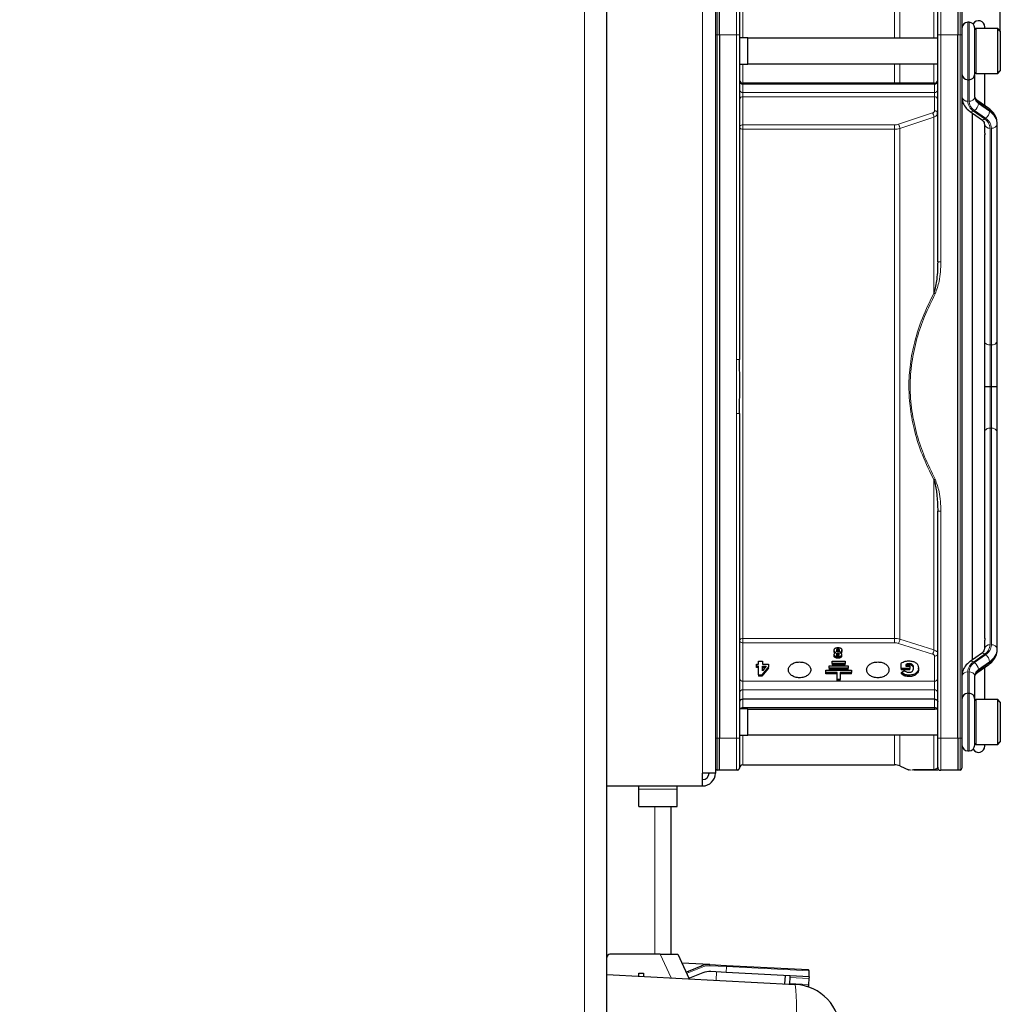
# Paper-space layout 'Blatt3' of a CAD drawing. Header units: millimetres. Extents: x 5 to 418, y 2 to 292.
# Tile 88 of 97: x 216 to 241, y 223 to 249. Entities that reach past the tile are written whole.
import ezdxf

# ---------------------------------------------------------------- set-up
doc = ezdxf.new("R2010")
doc.units = ezdxf.units.MM
doc.layers.add('SLD-0', color=7, linetype='Continuous')
doc.styles.add('SLDTEXTSTYLE0', font='TXT', dxfattribs={"width": 0.605})
doc.dimstyles.new('SLDDIMSTYLE1', dxfattribs={"dimtxt": 3.5, "dimasz": 3.302, "dimexe": 0, "dimexo": 0.0625, "dimgap": 0.875, "dimtad": 1, "dimlfac": 6, "dimrnd": 1e-09, "dimzin": 12, "dimdsep": 46, "dimtxsty": 'SLDTEXTSTYLE0', "dimsah": 1, "dimcen": 0.09, "dimadec": 0, "dimazin": 3, "dimtfac": 1, "dimtofl": 0, "dimtmove": 0, "dimatfit": 3, "dimfxl": 1, "dimfrac": 2, "dimtolj": 1, "dimtzin": 12, "dimarcsym": 0})

# ---------------------------------------------------------------- blocks, each defined once
blk = doc.blocks.new('_D_14')
at = {"layer": 'SLD-0', "color": 7}
for p, q in [((191.925, 260.94), (191.925, 271.94)), ((241.342, 248.456), (241.342, 271.94)), ((241.342, 270.94), (191.925, 270.94))]:
    blk.add_line(p, q, dxfattribs=at)
for points in [[(191.925, 270.94), (195.227, 270.432), (195.227, 271.448)], [(241.342, 270.94), (238.04, 271.448), (238.04, 270.432)]]:
    blk.add_solid(points, dxfattribs=at)
at = {"layer": 'SLD-0', "color": 7, "insert": (210.618, 275.451), "char_height": 3.5, "attachment_point": 1, "style": 'SLDTEXTSTYLE0'}
blk.add_mtext('296,5', dxfattribs=at)

psp = doc.layouts.new('Blatt3')

# ---------------------------------------------------------------- linework, layer by layer
at = {"color": 7, "linetype": 'Continuous', "lineweight": 18}
for p, q in [((230.492, 219.1063), (230.492, 250.3563)), ((233.5753, 249.273), (233.5753, 229.1063)), ((233.9543, 248.3647), (233.9543, 249.1927)), ((239.792, 249.198), (239.792, 248.3647)), ((240.2963, 249.1927), (240.2963, 248.3647)), ((234.6253, 249.0563), (234.6253, 248.2813)), ((240.492, 247.1897), (240.492, 248.6897)), ((240.5253, 248.6897), (240.5253, 247.1897)), ((233.9543, 248.3647), (233.9086, 248.3647)), ((233.9543, 230.0147), (233.9543, 248.3647)), ((233.9543, 248.3647), (234.0153, 248.3647)), ((234.0153, 248.3647), (234.4587, 248.3647)), ((234.4587, 248.3647), (234.4589, 239.8946)), ((239.792, 248.3647), (239.7086, 248.3647)), ((239.792, 242.4405), (239.792, 248.3647)), ((239.792, 248.3647), (240.2353, 248.3647)), ((240.2353, 248.3647), (240.2963, 248.3647)), ((240.2963, 248.3647), (240.2963, 230.0147)), ((240.342, 248.3647), (240.2963, 248.3647)), ((240.7086, 248.523), (240.7086, 248.4593)), ((240.7086, 248.4593), (240.7086, 247.3563)), ((234.6253, 247.598), (234.6253, 247.1013)), ((239.6098, 247.1013), (239.6098, 247.6063)), ((234.6253, 247.1013), (234.6253, 247.0769)), ((234.6253, 247.0769), (234.6253, 246.8588)), ((239.6253, 247.0769), (234.6253, 247.0769)), ((239.6253, 247.0769), (239.6253, 247.1013)), ((239.6253, 246.8588), (239.6253, 247.0769)), ((240.492, 246.6328), (240.492, 247.1897)), ((240.5253, 247.1897), (240.5253, 246.6328)), ((234.6253, 246.8588), (234.6253, 246.7441)), ((234.6253, 246.8588), (239.6253, 246.8588)), ((239.6253, 246.7441), (239.6253, 246.8588)), ((234.6253, 246.7441), (234.6253, 246.013)), ((239.6253, 246.7441), (234.6253, 246.7441)), ((239.6253, 246.3814), (239.6253, 246.7441)), ((240.7729, 246.5722), (240.7729, 246.5957)), ((240.7729, 246.5957), (241.0634, 246.3904)), ((241.0634, 246.3668), (240.7729, 246.5722)), ((238.6862, 246.0292), (239.5759, 246.3247)), ((240.9337, 246.1691), (240.6433, 246.3744)), ((240.6669, 246.3911), (240.9573, 246.1857)), ((241.0634, 246.3904), (241.0634, 246.3668)), ((234.6253, 246.013), (238.5845, 246.013)), ((234.6253, 246.013), (234.6253, 245.9006)), ((239.6098, 246.2169), (238.7201, 245.9216)), ((234.6253, 245.9006), (234.6253, 232.6215)), ((238.5846, 245.9006), (234.6253, 245.9006)), ((238.5846, 232.6215), (238.5846, 245.9006)), ((241.0753, 240.2755), (241.0753, 245.9274)), ((241.1086, 245.9274), (241.1086, 240.2755)), ((239.7086, 242.4405), (239.792, 242.4405)), ((241.0753, 240.2755), (241.1086, 240.2755)), ((241.0753, 239.1897), (241.0753, 240.2755)), ((241.1086, 240.2755), (241.1086, 239.1897)), ((241.0753, 238.1039), (241.0753, 239.1897)), ((241.1086, 239.1897), (241.1086, 238.1039)), ((234.4589, 238.4848), (234.4587, 230.0147)), ((241.0753, 232.4519), (241.0753, 238.1039)), ((241.0753, 238.1039), (241.1086, 238.1039)), ((241.1086, 238.1039), (241.1086, 232.4519)), ((239.792, 235.9388), (239.7086, 235.9388)), ((239.792, 230.0147), (239.792, 235.9388)), ((234.6253, 232.6215), (238.5846, 232.6215)), ((234.6253, 232.5071), (234.6253, 231.5059)), ((238.5846, 232.5071), (234.6253, 232.5071)), ((239.5759, 232.2113), (238.6862, 232.4918)), ((238.7201, 232.6015), (239.6098, 232.321)), ((237.0346, 232.1204), (237.0346, 232.1557)), ((237.1059, 232.203), (237.1059, 232.2384)), ((237.1064, 232.1046), (237.1064, 232.1399)), ((237.1075, 232.3179), (237.1075, 232.3533)), ((237.1757, 232.1213), (237.1757, 232.1567)), ((239.6253, 231.5059), (239.6253, 232.1574)), ((240.6433, 232.0049), (240.9337, 232.2103)), ((240.9573, 232.1936), (240.6669, 231.9882)), ((238.9646, 231.9267), (238.9646, 231.9621)), ((240.7729, 231.8072), (241.0634, 232.0125)), ((241.0634, 231.989), (240.7729, 231.7836)), ((241.0634, 232.0125), (241.0634, 231.989)), ((238.834, 231.6487), (238.834, 231.684)), ((238.9568, 231.6268), (238.9568, 231.6621)), ((239.1587, 231.693), (239.1587, 231.7284)), ((240.492, 231.1897), (240.492, 231.7466)), ((240.5253, 231.7466), (240.5253, 231.1897)), ((240.7729, 231.7836), (240.7729, 231.8072)), ((234.6253, 231.5059), (234.6253, 231.2765)), ((234.6253, 231.5059), (239.6253, 231.5059)), ((239.6253, 231.2765), (239.6253, 231.5059)), ((234.6253, 231.2765), (234.6253, 231.0344)), ((239.6253, 231.2765), (234.6253, 231.2765)), ((239.6253, 231.0344), (239.6253, 231.2765)), ((240.492, 229.6897), (240.492, 231.1897)), ((240.5253, 231.1897), (240.5253, 229.6897)), ((234.6253, 231.0344), (234.6253, 230.8163)), ((239.6253, 230.8163), (239.6253, 231.0344)), ((240.7086, 231.023), (240.7086, 229.8563)), ((234.6253, 230.8163), (239.6253, 230.8163)), ((234.6253, 230.8163), (234.6253, 230.7813)), ((239.6253, 230.7735), (239.6253, 230.8163)), ((234.6253, 230.098), (234.6253, 229.323)), ((238.5846, 229.323), (238.5846, 230.1063)), ((239.6098, 229.1907), (239.6098, 230.1063)), ((233.9543, 230.0147), (233.9086, 230.0147)), ((233.9543, 229.1867), (233.9543, 230.0147)), ((234.0153, 230.0147), (233.9543, 230.0147)), ((234.4587, 230.0147), (234.0153, 230.0147)), ((239.7086, 230.0147), (239.792, 230.0147)), ((240.2353, 230.0147), (239.792, 230.0147)), ((239.792, 230.0147), (239.792, 229.1813)), ((240.2963, 230.0147), (240.2353, 230.0147)), ((240.2963, 230.0147), (240.2963, 229.1867)), ((240.342, 230.0147), (240.2963, 230.0147)), ((234.542, 229.2647), (234.542, 229.2647)), ((231.9086, 228.6864), (232.9086, 228.6864)), ((232.3253, 228.2397), (232.3253, 224.3843)), ((232.7533, 223.7684), (232.4661, 224.3843)), ((233.2185, 223.9114), (233.206, 223.9424)), ((233.5614, 224.05), (233.2185, 223.9114)), ((233.5614, 224.05), (233.5489, 224.0809)), ((233.7607, 224.0833), (233.7624, 224.1166)), ((234.1954, 224.0606), (233.7607, 224.0833)), ((233.9265, 223.7069), (233.9379, 223.9238)), ((234.1876, 223.9108), (234.1954, 224.0606)), ((234.1954, 224.0606), (234.1971, 224.0938)), ((236.3591, 223.9472), (234.1954, 224.0606)), ((235.8503, 223.7767), (236.3488, 223.7506)), ((235.8448, 223.6205), (236.3406, 223.5945))]:
    psp.add_line(p, q, dxfattribs=at)
at = {"color": 7, "linetype": 'Continuous', "lineweight": 25}
for p, q in [((231.0753, 219.1063), (231.0753, 250.3563)), ((233.9086, 249.273), (233.9086, 229.1063)), ((234.0153, 248.3647), (234.0153, 249.198)), ((240.2353, 249.198), (240.2353, 248.3647)), ((240.5253, 248.6897), (240.492, 248.6897)), ((234.0153, 248.3647), (234.0153, 230.0147)), ((234.542, 248.3647), (234.542, 239.8946)), ((239.7086, 242.4405), (239.7086, 248.3647)), ((240.2353, 230.0147), (240.2353, 248.3647)), ((240.342, 248.3647), (240.342, 230.0147)), ((240.6753, 247.3397), (240.6753, 248.5397)), ((241.2753, 248.523), (240.7086, 248.523)), ((240.942, 248.523), (240.942, 248.5647)), ((241.342, 248.4563), (241.2753, 248.523)), ((241.2753, 248.4593), (241.2753, 248.523)), ((241.2753, 247.3563), (241.2753, 248.4593)), ((241.342, 248.4563), (241.342, 248.3999)), ((241.342, 248.3999), (241.342, 247.423)), ((234.7586, 248.2813), (234.542, 248.2813)), ((234.7586, 247.598), (234.7586, 248.2813)), ((239.7086, 248.273), (234.7586, 248.273)), ((234.542, 247.598), (234.7586, 247.598)), ((234.7586, 247.6063), (239.7086, 247.6063)), ((240.6753, 247.3241), (240.6753, 247.3397)), ((240.6753, 246.7388), (240.6753, 247.3241)), ((240.7086, 247.3563), (241.2753, 247.3563)), ((240.942, 246.5099), (240.942, 247.3563)), ((241.2753, 247.3563), (241.342, 247.423)), ((239.6253, 247.1013), (234.6253, 247.1013)), ((240.492, 247.1897), (240.5253, 247.1897)), ((241.0439, 246.4378), (240.7535, 246.6432)), ((240.5567, 246.358), (240.8471, 246.1527)), ((240.6086, 246.3213), (240.6086, 232.058)), ((240.9253, 246.0335), (240.9253, 245.8584)), ((241.2586, 246.0335), (241.2586, 246.057)), ((241.2586, 240.3815), (241.2586, 246.0335)), ((240.942, 232.621), (240.942, 245.7591)), ((241.2586, 239.1897), (241.2586, 240.3815)), ((234.5429, 239.2708), (234.542, 239.8946)), ((234.542, 238.4848), (234.5429, 239.2708)), ((241.0753, 239.1897), (241.1086, 239.1897)), ((241.2586, 237.9978), (241.2586, 239.1897)), ((234.542, 238.4848), (234.542, 230.0147)), ((241.2586, 232.3459), (241.2586, 237.9978)), ((239.7086, 230.0147), (239.7086, 235.9388)), ((240.342, 232.404), (240.3422, 232.404)), ((240.9253, 232.521), (240.9253, 232.3459)), ((237.0053, 232.2782), (237.0053, 232.3136)), ((237.0071, 232.1617), (237.0071, 232.1971)), ((237.0265, 232.2357), (237.0604, 232.2524)), ((237.1504, 232.2516), (237.1814, 232.2364)), ((237.2021, 232.1998), (237.2021, 232.1644)), ((237.2086, 232.2788), (237.2086, 232.3142)), ((240.8471, 232.2267), (240.5567, 232.0213)), ((241.2586, 232.3223), (241.2586, 232.3459)), ((234.9809, 231.8984), (234.9809, 231.9518)), ((234.9809, 231.9518), (235.0306, 231.9518)), ((235.0306, 231.8984), (234.9809, 231.8984)), ((234.9809, 231.8631), (234.9809, 231.8984)), ((235.0306, 231.9518), (235.0306, 232.0243)), ((235.0306, 232.0243), (235.1339, 232.0243)), ((235.0306, 231.6674), (235.0306, 231.8984)), ((235.292, 231.8821), (235.1214, 231.6674)), ((235.1339, 232.0243), (235.1339, 231.9518)), ((235.1339, 231.9518), (235.292, 231.9518)), ((235.2317, 231.8984), (235.1339, 231.7756)), ((235.1339, 231.8984), (235.2317, 231.8984)), ((235.1339, 231.7756), (235.1339, 231.8984)), ((235.292, 231.9518), (235.292, 231.8821)), ((235.292, 231.8468), (235.292, 231.8821)), ((236.8753, 231.9065), (237.3753, 231.9065)), ((236.8753, 231.8475), (236.8753, 231.9065)), ((236.9586, 232.0243), (237.292, 232.0243)), ((236.9586, 231.9654), (236.9586, 232.0243)), ((237.292, 231.9654), (236.9586, 231.9654)), ((236.9586, 231.9654), (236.9586, 231.93)), ((237.292, 231.93), (236.9586, 231.93)), ((237.292, 232.0243), (237.292, 231.9654)), ((237.292, 231.93), (237.292, 231.9654)), ((237.3753, 231.9065), (237.3753, 231.8475)), ((238.7516, 231.834), (238.7516, 231.9685)), ((238.8752, 231.9425), (238.8752, 231.897)), ((238.8752, 231.897), (238.9811, 231.897)), ((238.9811, 231.897), (238.9811, 231.834)), ((240.7535, 231.7361), (241.0439, 231.9415)), ((235.0306, 231.8631), (234.9809, 231.8631)), ((235.0306, 231.6674), (235.1214, 231.6674)), ((235.0306, 231.6674), (235.0306, 231.6321)), ((235.1214, 231.6321), (235.0306, 231.6321)), ((235.292, 231.8468), (235.1214, 231.6321)), ((235.1214, 231.6321), (235.1214, 231.6674)), ((235.1339, 231.8631), (235.2035, 231.8631)), ((236.792, 231.7297), (236.792, 231.7886)), ((236.792, 231.7886), (237.4586, 231.7886)), ((237.0836, 231.7297), (236.792, 231.7297)), ((236.792, 231.6943), (236.792, 231.7297)), ((237.0836, 231.6943), (236.792, 231.6943)), ((237.3753, 231.8475), (236.8753, 231.8475)), ((236.8753, 231.8475), (236.8753, 231.8122)), ((237.3753, 231.8122), (236.8753, 231.8122)), ((237.0836, 231.5529), (237.0836, 231.7297)), ((237.4586, 231.7297), (237.167, 231.7297)), ((237.167, 231.7297), (237.167, 231.5529)), ((237.4586, 231.6943), (237.167, 231.6943)), ((237.3753, 231.8122), (237.3753, 231.8475)), ((237.4586, 231.7886), (237.4586, 231.7297)), ((237.4586, 231.6943), (237.4586, 231.7297)), ((238.9811, 231.834), (238.7516, 231.834)), ((238.7516, 231.834), (238.7516, 231.7987)), ((238.9811, 231.7987), (238.7516, 231.7987)), ((238.7601, 231.732), (238.8369, 231.7861)), ((238.834, 231.684), (238.7601, 231.732)), ((238.7601, 231.6967), (238.7601, 231.732)), ((238.834, 231.6487), (238.7601, 231.6967)), ((238.9811, 231.7987), (238.9811, 231.834)), ((239.2086, 231.8183), (239.2086, 231.8536)), ((240.6753, 231.0553), (240.6753, 231.6405)), ((240.942, 231.023), (240.942, 231.8694)), ((237.167, 231.5529), (237.0836, 231.5529)), ((237.0836, 231.5176), (237.0836, 231.5529)), ((237.167, 231.5176), (237.0836, 231.5176)), ((237.167, 231.5176), (237.167, 231.5529)), ((240.492, 231.1897), (240.5253, 231.1897)), ((239.6253, 231.0344), (234.6253, 231.0344)), ((240.6753, 231.0397), (240.6753, 231.0553)), ((240.6753, 229.8398), (240.6753, 231.0397)), ((241.2753, 231.023), (240.7086, 231.023)), ((241.342, 230.9563), (241.2753, 231.023)), ((241.2753, 229.8563), (241.2753, 231.023)), ((241.342, 230.9563), (241.342, 229.923)), ((234.7586, 230.7813), (234.542, 230.7813)), ((234.7586, 230.1568), (234.7586, 230.7813)), ((234.7586, 230.7735), (239.6253, 230.7735)), ((239.7086, 230.773), (234.7586, 230.773)), ((239.6253, 230.7735), (239.6347, 230.773)), ((234.542, 230.098), (234.7586, 230.098)), ((234.7586, 230.098), (234.7586, 230.1568)), ((234.7586, 230.1063), (239.7086, 230.1063)), ((234.0153, 229.1813), (234.0153, 230.0147)), ((240.2353, 230.0147), (240.2353, 229.1813)), ((240.7086, 229.8563), (241.2753, 229.8563)), ((240.942, 229.8147), (240.942, 229.8563)), ((241.2753, 229.8563), (241.342, 229.923)), ((240.492, 229.6897), (240.5253, 229.6897)), ((234.6253, 229.323), (238.5846, 229.323)), ((233.5753, 228.773), (233.5753, 229.1063)), ((233.9086, 229.1063), (233.5753, 229.1063)), ((234.0153, 229.1813), (233.9543, 229.1867)), ((234.4587, 229.1813), (234.0153, 229.1813)), ((234.4832, 229.1847), (234.509, 229.1969)), ((234.509, 229.1983), (234.5098, 229.1983)), ((238.7201, 229.2942), (238.96, 229.1874)), ((239.0186, 229.1883), (238.9962, 229.1886)), ((239.6924, 229.2302), (239.6098, 229.1907)), ((239.7111, 229.1813), (239.6437, 229.1813)), ((240.2353, 229.1813), (239.792, 229.1813)), ((240.2963, 229.1867), (240.2353, 229.1813)), ((231.0753, 228.773), (233.5753, 228.773)), ((231.9086, 228.6864), (231.9086, 228.773)), ((231.9086, 228.2397), (231.9086, 228.6864)), ((232.9086, 228.6864), (232.9086, 228.773)), ((232.9086, 228.2397), (232.9086, 228.6864)), ((231.9086, 228.2397), (232.9086, 228.2397)), ((232.742, 228.2397), (232.742, 224.3843)), ((232.4661, 224.3843), (231.1586, 224.3843)), ((232.4661, 224.3843), (232.9259, 224.3843)), ((232.9259, 224.3843), (233.2246, 223.7437)), ((233.7624, 224.1166), (233.0329, 224.1549)), ((233.206, 223.9424), (233.5489, 224.0809)), ((233.7624, 224.1166), (234.1971, 224.0938)), ((234.1876, 223.9108), (233.7934, 223.9314)), ((234.1971, 224.0938), (236.3276, 223.9822)), ((236.3513, 223.7974), (236.3591, 223.9472)), ((231.0753, 223.8563), (235.9907, 223.5987)), ((231.9086, 223.8897), (232.0336, 223.8897)), ((231.9086, 223.8127), (231.9086, 223.8897)), ((232.0336, 223.8897), (232.0336, 223.8061)), ((233.237, 223.7571), (233.2212, 223.7511)), ((233.5799, 223.8957), (233.237, 223.7571)), ((236.3513, 223.7974), (234.1876, 223.9108)), ((235.7241, 223.6127), (235.7354, 223.8296)), ((235.8503, 223.7767), (235.8448, 223.6205)), ((235.8519, 223.8235), (235.8503, 223.7767)), ((236.3488, 223.7506), (236.3406, 223.5945)), ((236.3513, 223.7974), (236.3488, 223.7506)), ((235.8448, 223.6205), (235.8444, 223.6064)), ((236.2729, 223.5511), (236.3382, 223.5477)), ((236.3406, 223.5945), (236.3382, 223.5477))]:
    psp.add_line(p, q, dxfattribs=at)
at = {"color": 7, "linetype": 'Continuous', "lineweight": 18, "flags": 128}
for points in [[(238.7201, 249.0852), (238.7201, 249.0734), (238.7201, 249.0062), (238.7201, 248.8797), (238.7201, 248.6947), (238.7201, 248.4523), (238.7201, 248.273)], [(239.6098, 248.273), (239.6098, 248.539), (239.6098, 248.7953), (239.6098, 249.0121), (239.6098, 249.1886)], [(238.5846, 248.273), (238.5846, 248.4257), (238.5846, 248.6673), (238.5846, 248.8516), (238.5846, 248.9777), (238.5846, 249.0447), (238.5846, 249.0563)], [(238.5846, 247.1013), (238.5846, 247.3741), (238.5846, 247.6063)], [(238.7201, 247.6063), (238.7201, 247.3971), (238.7201, 247.1013)], [(240.342, 247.3241), (240.3448, 247.3034), (240.3517, 247.2864)], [(240.6655, 247.2864), (240.6724, 247.3034), (240.6753, 247.3241)], [(239.6098, 241.6263), (239.6098, 242.2615), (239.6098, 242.8841), (239.6098, 243.4916), (239.6098, 244.0814), (239.6098, 244.6511), (239.6098, 245.1984), (239.6098, 245.7211), (239.6098, 246.2169)], [(238.7201, 245.9216), (238.7201, 245.3382), (238.7201, 244.7176), (238.7201, 244.0637), (238.7201, 243.3803), (238.7201, 242.6716), (238.7201, 241.9419), (238.7201, 241.1956), (238.7201, 240.4372), (238.7201, 239.6712), (238.7201, 238.9024), (238.7201, 238.1352), (238.7201, 237.3745), (238.7201, 236.6247), (238.7201, 235.8903), (238.7201, 235.1759), (238.7201, 234.4858), (238.7201, 233.824), (238.7201, 233.1946), (238.7201, 232.6015)], [(239.6098, 232.321), (239.6098, 232.8047), (239.6098, 233.3126), (239.6098, 233.8426), (239.6098, 234.3928), (239.6098, 234.9611), (239.6098, 235.5454), (239.6098, 236.1435), (239.6098, 236.753)], [(234.6253, 232.6215), (234.6253, 232.6089), (234.6253, 232.5946), (234.6253, 232.5794), (234.6253, 232.5637), (234.6253, 232.5481), (234.6253, 232.5331), (234.6253, 232.5193), (234.6253, 232.5071)], [(240.342, 231.0553), (240.3448, 231.076), (240.3517, 231.0929)], [(240.6655, 231.0929), (240.6724, 231.076), (240.6753, 231.0553)], [(238.7201, 230.1063), (238.7201, 230.067), (238.7201, 229.7816), (238.7201, 229.5604), (238.7201, 229.405), (238.7201, 229.3165), (238.7201, 229.2942)]]:
    psp.add_lwpolyline(points, dxfattribs=at)
at = {"color": 7, "linetype": 'Continuous', "lineweight": 25}
for centre, radius, start, end in [((240.492, 248.5397), 0.15, 90, 180), ((240.5253, 248.5397), 0.15, 360, 90), ((240.7753, 248.5647), 0.1667, 0, 150.47242), ((240.7086, 248.4897), 0.0333, 90, 180), ((240.492, 247.3397), 0.15, 180, 270), ((240.5253, 247.3397), 0.15, 270, 0), ((240.7086, 247.3897), 0.0333, 180, 270), ((234.6253, 247.1847), 0.0833, 180, 270), ((239.6253, 247.1847), 0.0833, 270, 0), ((240.492, 231.0397), 0.15, 90, 180), ((240.5253, 231.0397), 0.15, 0, 90), ((240.7086, 230.9897), 0.0333, 90, 180), ((240.492, 229.8397), 0.15, 180, 270), ((240.5253, 229.8397), 0.15, 270, 0), ((240.7086, 229.8897), 0.0333, 180, 270), ((240.7753, 229.8147), 0.1667, 209.52768, 0), ((234.6253, 229.2397), 0.0833, 90, 180), ((238.5846, 228.9897), 0.3333, 66, 90), ((233.5753, 229.1063), 0.1667, 270, 0), ((233.5753, 229.1063), 0.3333, 270, 0), ((233.9586, 229.2365), 0.05, 180, 265), ((239.792, 229.2647), 0.0833, 180, 270), ((240.292, 229.2365), 0.05, 275, 0), ((231.1586, 224.301), 0.0833, 90, 180), ((233.0187, 224.4059), 0.5, 284.24699, 292), ((233.7362, 223.6173), 0.5, 87, 112), ((233.7672, 223.4321), 0.5, 87, 112), ((236.3258, 223.9489), 0.0333, 357, 87), ((235.9253, 222.3504), 1.25, 0, 87)]:
    psp.add_arc(centre, radius, start, end, dxfattribs=at)
at = {"color": 7, "linetype": 'Continuous', "lineweight": 18}
for centre, radius, start, end in [((234.6149, 247.1506), 0.0744, 191.42175, 278.04947), ((239.6357, 247.1506), 0.0744, 261.95053, 348.57825), ((234.6149, 246.9324), 0.0744, 191.42175, 278.04947), ((239.6357, 246.9324), 0.0744, 261.95053, 348.57825), ((234.6138, 246.6711), 0.0739, 81.03795, 166.53744), ((239.6368, 246.6711), 0.0739, 13.46256, 98.96205), ((240.4732, 246.7654), 0.1339, 191.42175, 278.04947), ((240.8151, 246.6486), 0.3235, 182.7971, 237.92528), ((240.5441, 246.7654), 0.1339, 261.95053, 348.57825), ((240.8276, 246.6475), 0.3026, 182.7971, 237.92528), ((240.5208, 246.5983), 0.2535, 305.18752, 354.09009), ((240.8838, 246.7726), 0.2087, 182.7971, 237.92528), ((240.8838, 246.749), 0.2087, 182.7971, 237.92528), ((240.7195, 246.6016), 0.0538, 353.70485, 49.5859), ((240.5875, 246.4324), 0.0805, 247.5195, 313.93895), ((240.8112, 246.3929), 0.2535, 305.18752, 354.09009), ((241.0103, 246.3964), 0.0534, 353.56575, 51.01931), ((240.8417, 246.0367), 0.4174, 2.7971, 57.92528), ((240.8417, 246.0131), 0.4174, 2.7971, 57.92528), ((240.8779, 246.227), 0.0805, 247.51799, 313.93917), ((241.0566, 246.06), 0.1339, 191.42175, 278.04947), ((240.773, 245.9126), 0.3026, 2.7971, 57.92528), ((240.7855, 245.9116), 0.3235, 2.7971, 57.92528), ((241.1274, 246.06), 0.1339, 261.95053, 348.57825), ((234.6141, 245.9737), 0.074, 192.85282, 278.70268), ((241.1274, 240.408), 0.1339, 261.95053, 348.57825), ((241.0664, 240.4383), 0.1631, 220.24364, 273.11842), ((241.0664, 237.9411), 0.1631, 86.88158, 139.75636), ((241.1274, 237.9713), 0.1339, 11.42175, 98.04947), ((234.6137, 232.5486), 0.0738, 80.95801, 166.34448), ((241.0566, 232.3193), 0.1339, 81.95053, 168.57825), ((240.773, 232.4667), 0.3026, 302.07472, 357.2029), ((240.7855, 232.4677), 0.3235, 302.07472, 357.2029), ((241.1274, 232.3193), 0.1339, 11.42175, 98.04947), ((240.8779, 232.1523), 0.0805, 46.06083, 112.48201), ((240.8112, 231.9864), 0.2535, 5.90991, 54.81248), ((240.8417, 232.3662), 0.4174, 302.07472, 357.2029), ((240.8417, 232.3427), 0.4174, 302.07472, 357.2029), ((240.8151, 231.7308), 0.3235, 122.07472, 177.2029), ((240.8276, 231.7318), 0.3026, 122.07472, 177.2029), ((240.5875, 231.947), 0.0805, 46.06062, 112.48336), ((240.5208, 231.7811), 0.2535, 5.90991, 54.81248), ((241.0103, 231.983), 0.0534, 308.98069, 6.43425), ((240.4732, 231.614), 0.1339, 81.95053, 168.57825), ((240.5441, 231.614), 0.1339, 11.42175, 98.04947), ((240.8838, 231.6303), 0.2087, 122.07472, 177.2029), ((240.8838, 231.6067), 0.2087, 122.07472, 177.2029), ((240.7195, 231.7777), 0.0538, 310.4141, 6.29515), ((234.6149, 231.5795), 0.0744, 191.42175, 278.04947), ((239.6357, 231.5795), 0.0744, 261.95053, 348.57825), ((234.6138, 231.2036), 0.0739, 81.03795, 166.53744), ((239.6368, 231.2036), 0.0739, 13.46256, 98.96205), ((234.6207, 230.7282), 0.0883, 87.04583, 142.97038), ((239.6326, 230.7352), 0.0815, 27.65376, 95.14448), ((233.7362, 223.6173), 0.4667, 87, 112), ((233.0187, 224.4059), 0.5333, 284.92631, 292), ((230.0089, 222.9746), 6.0143, 354.04331, 5.95669)]:
    psp.add_arc(centre, radius, start, end, dxfattribs=at)
for points in [[(234.4587, 248.3647), (234.4587, 248.4739), (234.4587, 248.6923), (234.4587, 248.9677), (234.4588, 249.1604), (234.4588, 249.1855), (234.4588, 249.198)], [(234.542, 248.3647), (234.5407, 248.3647), (234.5382, 248.3647), (234.519, 248.3647), (234.4914, 248.3647), (234.4696, 248.3647), (234.4587, 248.3647)], [(239.5759, 246.3247), (239.5801, 246.3169), (239.5886, 246.3013), (239.5994, 246.2715), (239.6074, 246.2415), (239.609, 246.2251), (239.6098, 246.2169)], [(234.6253, 246.013), (234.6144, 246.0122), (234.5925, 246.0105), (234.565, 245.9976), (234.5457, 245.9792), (234.5432, 245.9646), (234.542, 245.9573)], [(238.5845, 246.013), (238.6021, 246.0137), (238.6371, 246.0151), (238.6699, 246.0245), (238.6862, 246.0292)], [(238.5846, 245.9006), (238.5846, 245.9089), (238.5846, 245.9255), (238.5845, 245.9567), (238.5845, 245.9879), (238.5845, 246.0047), (238.5845, 246.013)], [(238.7201, 245.9216), (238.7193, 245.9298), (238.7177, 245.9461), (238.7098, 245.9762), (238.6989, 246.0059), (238.6905, 246.0214), (238.6862, 246.0292)], [(234.4589, 239.8946), (234.4698, 239.8946), (234.4916, 239.8946), (234.519, 239.8946), (234.5382, 239.8946), (234.5407, 239.8946), (234.542, 239.8946)], [(234.542, 232.5661), (234.5432, 232.5583), (234.5457, 232.5429), (234.565, 232.5234), (234.5925, 232.5098), (234.6144, 232.508), (234.6253, 232.5071)], [(238.6862, 232.4918), (238.6699, 232.4963), (238.6371, 232.5052), (238.6021, 232.5065), (238.5846, 232.5071)], [(238.6862, 232.4918), (238.6905, 232.4995), (238.6991, 232.5148), (238.7101, 232.545), (238.718, 232.5759), (238.7194, 232.5929), (238.7201, 232.6015)], [(239.5759, 232.2113), (239.5802, 232.219), (239.5888, 232.2343), (239.5998, 232.2645), (239.6077, 232.2955), (239.6091, 232.3125), (239.6098, 232.321)], [(234.4587, 230.0147), (234.4696, 230.0147), (234.4914, 230.0147), (234.519, 230.0147), (234.5382, 230.0147), (234.5407, 230.0147), (234.542, 230.0147)], [(234.4587, 229.1813), (234.4587, 229.1939), (234.4587, 229.2189), (234.4587, 229.4116), (234.4587, 229.6871), (234.4587, 229.9055), (234.4587, 230.0147)]]:
    psp.add_open_spline(points, degree=3, dxfattribs=at)
at = {"color": 7, "linetype": 'Continuous', "lineweight": 25}
for points, knots in [([(234.542, 249.1147), (234.542, 249.1034), (234.542, 249.0808), (234.542, 248.9074), (234.542, 248.6595), (234.542, 248.4629), (234.542, 248.3647)], [0, 0, 0, 0, 0.25, 0.5, 0.75, 1, 1, 1, 1]), ([(239.7086, 248.3647), (239.7086, 248.459), (239.7086, 248.6041), (239.7086, 248.7788), (239.7086, 248.8989), (239.7086, 248.9957), (239.7086, 249.0892), (239.7086, 249.1046), (239.7086, 249.1147)], [0, 0, 0, 0, 0.23945684, 0.36836066, 0.5, 0.63163934, 0.76054316, 1, 1, 1, 1]), ([(240.342, 249.1428), (240.342, 249.1325), (240.342, 249.1165), (240.342, 249.0194), (240.342, 248.919), (240.342, 248.7943), (240.342, 248.6131), (240.342, 248.4626), (240.342, 248.3647)], [0, 0, 0, 0, 0.2394568, 0.3683607, 0.5, 0.6316393, 0.7605432, 1, 1, 1, 1]), ([(240.342, 246.7388), (240.3442, 246.707), (240.3497, 246.6269), (240.4041, 246.5057), (240.483, 246.4134), (240.5408, 246.37), (240.5567, 246.358)], [0, 0, 0, 0, 0.2160866, 0.5441233, 0.8746145, 1, 1, 1, 1]), ([(240.7535, 246.6432), (240.7416, 246.6526), (240.7072, 246.6796), (240.6796, 246.7235), (240.6767, 246.75), (240.6753, 246.7624)], [0, 0, 0, 0, 0.2188669, 0.6338676, 1, 1, 1, 1]), ([(239.7015, 246.2893), (239.7034, 246.2987), (239.7072, 246.3175), (239.7043, 246.3365), (239.7029, 246.346)], [0, 0, 0, 0, 0.4984386, 1, 1, 1, 1]), ([(241.2586, 246.057), (241.2564, 246.0889), (241.2509, 246.169), (241.1965, 246.2902), (241.1176, 246.3824), (241.0598, 246.4259), (241.0439, 246.4378)], [0, 0, 0, 0, 0.2160866, 0.5441233, 0.8746145, 1, 1, 1, 1]), ([(240.8471, 246.1527), (240.859, 246.1433), (240.8934, 246.1162), (240.921, 246.0724), (240.9239, 246.0459), (240.9253, 246.0335)], [0, 0, 0, 0, 0.2188669, 0.6338676, 1, 1, 1, 1]), ([(240.9253, 245.8584), (240.9256, 245.8527), (240.9263, 245.8415), (240.9308, 245.8204), (240.9362, 245.7984), (240.9407, 245.7768), (240.9426, 245.7598), (240.9414, 245.7529), (240.941, 245.7505)], [0, 0, 0, 0, 0.17283115, 0.34632651, 0.52214281, 0.70478894, 0.89843851, 1, 1, 1, 1]), ([(239.7086, 242.4405), (239.7057, 242.2904), (239.7003, 242.0157), (239.638, 241.7478), (239.6098, 241.6263)], [0, 0, 0, 0, 0.5464871, 1, 1, 1, 1]), ([(240.942, 239.1897), (240.9439, 239.1897), (240.9495, 239.1897), (240.9629, 239.1897), (240.981, 239.1897), (241.0022, 239.1897), (241.0252, 239.1897), (241.0499, 239.1897), (241.0668, 239.1897), (241.0753, 239.1897)], [0, 0, 0, 0, 0.0828603, 0.2336108, 0.3887188, 0.5393563, 0.6943543, 0.844992, 1, 1, 1, 1]), ([(241.1086, 239.1897), (241.1169, 239.1897), (241.1338, 239.1897), (241.1582, 239.1897), (241.1815, 239.1897), (241.2025, 239.1897), (241.221, 239.1897), (241.2362, 239.1897), (241.2479, 239.1897), (241.2546, 239.1897), (241.2578, 239.1897), (241.2586, 239.1897), (241.2586, 239.1897), (241.2586, 239.1897)], [0, 0, 0, 0, 0.1056469, 0.2143595, 0.3200059, 0.4287119, 0.5344375, 0.6432206, 0.7490982, 0.8580392, 0.9220434, 0.9867022, 1, 1, 1, 1]), ([(239.6098, 236.753), (239.6206, 236.7185), (239.6426, 236.6486), (239.6652, 236.5255), (239.6831, 236.3925), (239.6959, 236.2587), (239.706, 236.1095), (239.7076, 236.0056), (239.7086, 235.9388)], [0, 0, 0, 0, 0.1317067, 0.2664271, 0.4550303, 0.6208187, 0.7564832, 1, 1, 1, 1]), ([(240.9418, 232.6236), (240.9418, 232.6231), (240.9426, 232.6177), (240.9406, 232.6021), (240.9358, 232.5788), (240.9297, 232.5547), (240.9259, 232.5349), (240.9255, 232.525), (240.9253, 232.521)], [0, 0, 0, 0, 0.0236597, 0.2395551, 0.4578126, 0.6665406, 0.8623712, 1, 1, 1, 1]), ([(237.0053, 232.3136), (237.0065, 232.323), (237.0082, 232.3369), (237.0203, 232.3534), (237.0288, 232.3601), (237.0331, 232.3635)], [0, 0, 0, 0, 0.5110357, 0.7533793, 1, 1, 1, 1]), ([(237.0604, 232.2524), (237.052, 232.2555), (237.0359, 232.2613), (237.0178, 232.2757), (237.0069, 232.2936), (237.0059, 232.3067), (237.0053, 232.3136)], [0, 0, 0, 0, 0.2570131, 0.4933044, 0.7331887, 1, 1, 1, 1]), ([(237.0261, 232.2353), (237.0236, 232.237), (237.0151, 232.2433), (237.0072, 232.2584), (237.0059, 232.2714), (237.0053, 232.2782)], [0, 0, 0, 0, 0.159303, 0.5573131, 1, 1, 1, 1]), ([(237.0071, 232.1971), (237.0079, 232.2044), (237.0091, 232.2151), (237.0175, 232.2279), (237.0235, 232.2331), (237.0265, 232.2357)], [0, 0, 0, 0, 0.520179, 0.7607323, 1, 1, 1, 1]), ([(237.0346, 232.1557), (237.0304, 232.1584), (237.0222, 232.1637), (237.0134, 232.1738), (237.008, 232.1851), (237.0074, 232.193), (237.0071, 232.1971)], [0, 0, 0, 0, 0.2551268, 0.4980179, 0.7419398, 1, 1, 1, 1]), ([(237.0346, 232.1204), (237.0304, 232.1231), (237.0222, 232.1284), (237.0134, 232.1385), (237.008, 232.1497), (237.0074, 232.1576), (237.0071, 232.1617)], [0, 0, 0, 0, 0.2551268, 0.4980179, 0.7419398, 1, 1, 1, 1]), ([(237.0331, 232.3635), (237.0378, 232.3665), (237.0473, 232.3725), (237.0706, 232.3811), (237.0903, 232.3823), (237.1037, 232.3831)], [0, 0, 0, 0, 0.2466207, 0.4889643, 1, 1, 1, 1]), ([(237.1064, 232.1399), (237.0926, 232.1404), (237.0667, 232.1413), (237.0449, 232.1511), (237.0346, 232.1557)], [0, 0, 0, 0, 0.5307148, 1, 1, 1, 1]), ([(237.0834, 232.2791), (237.0816, 232.2835), (237.0772, 232.2948), (237.0772, 232.3065), (237.0773, 232.3136)], [0, 0, 0, 0, 0.3953097, 1, 1, 1, 1]), ([(237.0773, 232.3136), (237.0775, 232.3194), (237.078, 232.3295), (237.0826, 232.3413), (237.0887, 232.3477), (237.0941, 232.351), (237.1005, 232.353), (237.1051, 232.3532), (237.1075, 232.3533)], [0, 0, 0, 0, 0.34624423, 0.60536983, 0.71032137, 0.80585903, 0.89971207, 1, 1, 1, 1]), ([(237.0773, 232.2782), (237.0775, 232.284), (237.078, 232.2942), (237.0826, 232.3059), (237.0887, 232.3124), (237.0941, 232.3156), (237.1005, 232.3176), (237.1051, 232.3178), (237.1075, 232.3179)], [0, 0, 0, 0, 0.3462442, 0.6053698, 0.7103214, 0.805859, 0.8997121, 1, 1, 1, 1]), ([(237.0773, 232.2033), (237.0775, 232.2084), (237.0779, 232.2174), (237.0824, 232.2278), (237.0881, 232.2335), (237.0933, 232.2364), (237.0993, 232.2381), (237.1037, 232.2383), (237.1059, 232.2384)], [0, 0, 0, 0, 0.3390707, 0.5945132, 0.6997206, 0.7972627, 0.8948015, 1, 1, 1, 1]), ([(237.105, 232.1696), (237.1029, 232.1697), (237.0986, 232.1699), (237.0928, 232.1715), (237.0878, 232.1743), (237.0822, 232.1797), (237.0779, 232.1897), (237.0775, 232.1984), (237.0773, 232.2033)], [0, 0, 0, 0, 0.1058895, 0.2039506, 0.3017816, 0.407031, 0.6619537, 1, 1, 1, 1]), ([(237.0773, 232.1679), (237.0775, 232.1731), (237.0779, 232.1821), (237.0824, 232.1925), (237.0881, 232.1982), (237.0933, 232.201), (237.0993, 232.2028), (237.1037, 232.2029), (237.1059, 232.203)], [0, 0, 0, 0, 0.3390707, 0.5945132, 0.6997206, 0.7972627, 0.8948015, 1, 1, 1, 1]), ([(237.105, 232.2694), (237.1026, 232.2695), (237.098, 232.2696), (237.0917, 232.2716), (237.0866, 232.2748), (237.0845, 232.2776), (237.0834, 232.2791)], [0, 0, 0, 0, 0.2643348, 0.5037661, 0.7411805, 1, 1, 1, 1]), ([(237.1037, 232.3831), (237.1182, 232.3824), (237.1394, 232.3813), (237.1647, 232.373), (237.1748, 232.3671), (237.1798, 232.3642)], [0, 0, 0, 0, 0.5250536, 0.7642509, 1, 1, 1, 1]), ([(237.1295, 232.2787), (237.1282, 232.2773), (237.1256, 232.2745), (237.1198, 232.2715), (237.1128, 232.2696), (237.1077, 232.2695), (237.105, 232.2694)], [0, 0, 0, 0, 0.2462137, 0.4815356, 0.7266426, 1, 1, 1, 1]), ([(237.1324, 232.2063), (237.1321, 232.201), (237.1317, 232.1916), (237.1276, 232.1808), (237.1221, 232.1748), (237.1172, 232.1717), (237.1114, 232.1699), (237.1072, 232.1697), (237.105, 232.1696)], [0, 0, 0, 0, 0.348491, 0.6087855, 0.7136709, 0.8085886, 0.9012769, 1, 1, 1, 1]), ([(237.1059, 232.2384), (237.108, 232.2383), (237.112, 232.2381), (237.1176, 232.2366), (237.1223, 232.2339), (237.1277, 232.2287), (237.1318, 232.2193), (237.1321, 232.211), (237.1324, 232.2063)], [0, 0, 0, 0, 0.1057863, 0.2037693, 0.3015571, 0.4068002, 0.6618005, 1, 1, 1, 1]), ([(237.1059, 232.203), (237.108, 232.203), (237.112, 232.2028), (237.1176, 232.2012), (237.1223, 232.1986), (237.1277, 232.1934), (237.1318, 232.1839), (237.1321, 232.1757), (237.1324, 232.171)], [0, 0, 0, 0, 0.1057863, 0.2037693, 0.3015571, 0.4068002, 0.6618005, 1, 1, 1, 1]), ([(237.1757, 232.1567), (237.1711, 232.1541), (237.1618, 232.1489), (237.1387, 232.1416), (237.1196, 232.1406), (237.1064, 232.1399)], [0, 0, 0, 0, 0.23566793, 0.47518682, 1, 1, 1, 1]), ([(237.1075, 232.3533), (237.1098, 232.3532), (237.1143, 232.3529), (237.1206, 232.3508), (237.1257, 232.3472), (237.1316, 232.3401), (237.136, 232.3275), (237.1364, 232.3165), (237.1366, 232.3102)], [0, 0, 0, 0, 0.09221045, 0.18010832, 0.27254721, 0.37723486, 0.64236252, 1, 1, 1, 1]), ([(237.1075, 232.3179), (237.1098, 232.3178), (237.1143, 232.3176), (237.1206, 232.3154), (237.1257, 232.3119), (237.1316, 232.3048), (237.136, 232.2921), (237.1364, 232.2812), (237.1366, 232.2749)], [0, 0, 0, 0, 0.0922105, 0.1801083, 0.2725472, 0.3772349, 0.6423625, 1, 1, 1, 1]), ([(237.1366, 232.3102), (237.1366, 232.3038), (237.1367, 232.293), (237.1316, 232.2828), (237.1295, 232.2787)], [0, 0, 0, 0, 0.594509, 1, 1, 1, 1]), ([(237.2086, 232.3142), (237.208, 232.3072), (237.2069, 232.2938), (237.1953, 232.2756), (237.1762, 232.2608), (237.1593, 232.2548), (237.1504, 232.2516)], [0, 0, 0, 0, 0.2620119, 0.5000745, 0.7380971, 1, 1, 1, 1]), ([(237.2021, 232.1998), (237.2018, 232.1956), (237.2012, 232.1874), (237.196, 232.1757), (237.1877, 232.1652), (237.1797, 232.1596), (237.1757, 232.1567)], [0, 0, 0, 0, 0.2608604, 0.506753, 0.749149, 1, 1, 1, 1]), ([(237.2021, 232.1644), (237.2018, 232.1602), (237.2012, 232.152), (237.196, 232.1404), (237.1877, 232.1299), (237.1797, 232.1242), (237.1757, 232.1213)], [0, 0, 0, 0, 0.2608604, 0.506753, 0.749149, 1, 1, 1, 1]), ([(237.1798, 232.3642), (237.1842, 232.3609), (237.193, 232.3543), (237.2057, 232.3378), (237.2074, 232.3238), (237.2086, 232.3142)], [0, 0, 0, 0, 0.245674, 0.4870811, 1, 1, 1, 1]), ([(237.1814, 232.2364), (237.1875, 232.231), (237.1995, 232.2202), (237.2012, 232.2066), (237.2021, 232.1998)], [0, 0, 0, 0, 0.5016463, 1, 1, 1, 1]), ([(237.2086, 232.2788), (237.208, 232.2719), (237.2067, 232.2586), (237.1976, 232.2425), (237.1877, 232.2357), (237.1843, 232.2333)], [0, 0, 0, 0, 0.4171408, 0.7961526, 1, 1, 1, 1]), ([(240.9253, 232.3459), (240.9247, 232.3385), (240.923, 232.316), (240.905, 232.275), (240.8643, 232.241), (240.8471, 232.2267)], [0, 0, 0, 0, 0.2186071, 0.6694809, 1, 1, 1, 1]), ([(241.0439, 231.9415), (241.0695, 231.9615), (241.1407, 232.017), (241.2199, 232.1285), (241.2557, 232.2426), (241.258, 232.3058), (241.2586, 232.3223)], [0, 0, 0, 0, 0.2053246, 0.570669, 0.8876277, 1, 1, 1, 1]), ([(237.1064, 232.1046), (237.0926, 232.1051), (237.0667, 232.106), (237.0449, 232.1158), (237.0346, 232.1204)], [0, 0, 0, 0, 0.53071479, 1, 1, 1, 1]), ([(237.1757, 232.1213), (237.1711, 232.1187), (237.1618, 232.1135), (237.1387, 232.1062), (237.1196, 232.1053), (237.1064, 232.1046)], [0, 0, 0, 0, 0.2356679, 0.4751868, 1, 1, 1, 1]), ([(238.7516, 231.9685), (238.7623, 231.9773), (238.7851, 231.9962), (238.816, 232.008), (238.8325, 232.0143)], [0, 0, 0, 0, 0.4664864, 1, 1, 1, 1]), ([(238.8325, 232.0143), (238.8524, 232.0203), (238.8919, 232.0324), (238.9348, 232.0342), (238.9561, 232.0351)], [0, 0, 0, 0, 0.5043421, 1, 1, 1, 1]), ([(238.9646, 231.9621), (238.9479, 231.9614), (238.9158, 231.96), (238.8884, 231.9482), (238.8752, 231.9425)], [0, 0, 0, 0, 0.5175273, 1, 1, 1, 1]), ([(238.9646, 231.9267), (238.9479, 231.926), (238.9158, 231.9247), (238.8884, 231.9128), (238.8752, 231.9071)], [0, 0, 0, 0, 0.5175273, 1, 1, 1, 1]), ([(238.9561, 232.0351), (238.9907, 232.033), (239.0416, 232.0299), (239.1019, 232.0078), (239.1261, 231.9923), (239.1382, 231.9846)], [0, 0, 0, 0, 0.51374, 0.7552939, 1, 1, 1, 1]), ([(239.0803, 231.8522), (239.0794, 231.8684), (239.0778, 231.8971), (239.059, 231.9299), (239.0358, 231.9472), (239.0152, 231.956), (238.991, 231.9612), (238.9737, 231.9618), (238.9646, 231.9621)], [0, 0, 0, 0, 0.3103797, 0.5518614, 0.6587129, 0.7645401, 0.8763128, 1, 1, 1, 1]), ([(239.0803, 231.8169), (239.0794, 231.833), (239.0778, 231.8617), (239.059, 231.8945), (239.0358, 231.9118), (239.0152, 231.9206), (238.991, 231.9259), (238.9737, 231.9264), (238.9646, 231.9267)], [0, 0, 0, 0, 0.3103797, 0.5518614, 0.6587129, 0.7645401, 0.8763128, 1, 1, 1, 1]), ([(239.1382, 231.9846), (239.1491, 231.9758), (239.1706, 231.9584), (239.2014, 231.915), (239.2057, 231.8785), (239.2086, 231.8536)], [0, 0, 0, 0, 0.2426657, 0.4837726, 1, 1, 1, 1]), ([(240.5567, 232.0213), (240.5311, 232.0013), (240.4599, 231.9458), (240.3807, 231.8342), (240.3449, 231.7202), (240.3426, 231.657), (240.342, 231.6405)], [0, 0, 0, 0, 0.2053246, 0.570669, 0.8876277, 1, 1, 1, 1]), ([(238.9568, 231.6621), (238.9344, 231.6629), (238.8913, 231.6644), (238.8526, 231.6776), (238.834, 231.684)], [0, 0, 0, 0, 0.5201391, 1, 1, 1, 1]), ([(238.9568, 231.6268), (238.9344, 231.6275), (238.8913, 231.629), (238.8526, 231.6423), (238.834, 231.6487)], [0, 0, 0, 0, 0.5201391, 1, 1, 1, 1]), ([(238.8369, 231.7861), (238.8543, 231.7722), (238.8792, 231.7522), (238.9239, 231.738), (238.9459, 231.7367), (238.9568, 231.7361)], [0, 0, 0, 0, 0.54132712, 0.77396682, 1, 1, 1, 1]), ([(238.9568, 231.7361), (238.9665, 231.7364), (238.985, 231.737), (239.0108, 231.7426), (239.0328, 231.7518), (239.0575, 231.7701), (239.0776, 231.8047), (239.0793, 231.8351), (239.0803, 231.8522)], [0, 0, 0, 0, 0.124423, 0.2367721, 0.3429512, 0.449891, 0.6908178, 1, 1, 1, 1]), ([(239.1587, 231.7284), (239.147, 231.7182), (239.1238, 231.6979), (239.0754, 231.6769), (239.0189, 231.6641), (238.9782, 231.6628), (238.9568, 231.6621)], [0, 0, 0, 0, 0.2388999, 0.4744756, 0.7234156, 1, 1, 1, 1]), ([(239.1587, 231.693), (239.147, 231.6828), (239.1238, 231.6625), (239.0754, 231.6416), (239.0189, 231.6288), (238.9782, 231.6275), (238.9568, 231.6268)], [0, 0, 0, 0, 0.2388999, 0.4744756, 0.7234156, 1, 1, 1, 1]), ([(239.2086, 231.8536), (239.207, 231.8302), (239.2039, 231.7857), (239.1732, 231.7468), (239.1587, 231.7284)], [0, 0, 0, 0, 0.5253963, 1, 1, 1, 1]), ([(239.2086, 231.8183), (239.207, 231.7949), (239.2039, 231.7503), (239.1732, 231.7115), (239.1587, 231.693)], [0, 0, 0, 0, 0.5253963, 1, 1, 1, 1]), ([(240.6753, 231.6169), (240.6759, 231.6243), (240.6776, 231.6468), (240.6956, 231.6878), (240.7363, 231.7218), (240.7535, 231.7361)], [0, 0, 0, 0, 0.2186071, 0.6694809, 1, 1, 1, 1]), ([(234.6253, 231.0344), (234.6166, 231.0338), (234.5978, 231.0326), (234.5759, 231.0239), (234.5603, 231.0131), (234.5504, 231.0023), (234.5434, 230.9895), (234.5424, 230.9802), (234.542, 230.9754)], [0, 0, 0, 0, 0.1984979, 0.4308223, 0.560297, 0.6983202, 0.8448891, 1, 1, 1, 1]), ([(239.6253, 231.0344), (239.634, 231.0338), (239.6528, 231.0325), (239.6747, 231.0237), (239.6903, 231.0129), (239.7002, 231.0022), (239.7072, 230.9894), (239.7082, 230.9801), (239.7086, 230.9754)], [0, 0, 0, 0, 0.1984979, 0.4308223, 0.560297, 0.6983202, 0.8448891, 1, 1, 1, 1]), ([(239.7086, 229.2647), (239.7086, 229.2747), (239.7086, 229.2901), (239.7086, 229.3836), (239.7086, 229.4804), (239.7086, 229.6006), (239.7086, 229.7752), (239.7086, 229.9203), (239.7086, 230.0147)], [0, 0, 0, 0, 0.2394568, 0.3683606, 0.5, 0.6316394, 0.7605432, 1, 1, 1, 1]), ([(240.342, 230.0147), (240.342, 229.9168), (240.342, 229.7662), (240.342, 229.585), (240.342, 229.4603), (240.342, 229.3599), (240.342, 229.2629), (240.342, 229.2469), (240.342, 229.2365)], [0, 0, 0, 0, 0.2394568, 0.3683607, 0.5, 0.6316393, 0.7605432, 1, 1, 1, 1]), ([(234.5101, 229.1977), (234.5, 229.1916), (234.4839, 229.1818), (234.466, 229.1825), (234.4594, 229.1827)], [0, 0, 0, 0, 0.62797902, 1, 1, 1, 1]), ([(234.542, 229.2647), (234.5406, 229.2539), (234.538, 229.2323), (234.5229, 229.2079), (234.5089, 229.1996), (234.5043, 229.1968)], [0, 0, 0, 0, 0.40105495, 0.80210989, 1, 1, 1, 1]), ([(234.5101, 229.1977), (234.5145, 229.2014), (234.5233, 229.2087), (234.5331, 229.2227), (234.54, 229.2375), (234.542, 229.2478), (234.543, 229.2529)], [0, 0, 0, 0, 0.2629936, 0.5203807, 0.7672873, 1, 1, 1, 1]), ([(238.9706, 229.1889), (238.9692, 229.189), (238.9553, 229.1891), (238.9581, 229.1889), (238.9605, 229.1887)], [0, 0, 0, 0, 0.1064474, 1, 1, 1, 1]), ([(239.6098, 229.1907), (239.5035, 229.1904), (239.304, 229.1897), (239.1262, 229.1892), (239.0658, 229.1887), (239.046, 229.1885)], [0, 0, 0, 0, 0.4338376, 0.8141055, 1, 1, 1, 1]), ([(239.6437, 229.1813), (239.5458, 229.1813), (239.3555, 229.1813), (239.1683, 229.1813), (239.1082, 229.1813), (239.0858, 229.1813)], [0, 0, 0, 0, 0.3989932, 0.77597313, 1, 1, 1, 1])]:
    psp.add_open_spline(points, degree=3, knots=knots, dxfattribs=at)
at = {"color": 7, "linetype": 'Continuous', "lineweight": 18}
for points, knots in [([(239.5759, 246.3247), (239.5829, 246.3275), (239.5969, 246.3332), (239.6125, 246.3471), (239.6234, 246.3634), (239.6247, 246.3754), (239.6253, 246.3814)], [0, 0, 0, 0, 0.2473211, 0.4976536, 0.7487194, 1, 1, 1, 1]), ([(239.6098, 246.2169), (239.622, 246.2216), (239.6477, 246.2315), (239.6802, 246.2557), (239.6931, 246.2766), (239.6998, 246.2875)], [0, 0, 0, 0, 0.3025634, 0.6359092, 1, 1, 1, 1]), ([(239.7026, 246.346), (239.7025, 246.3463), (239.7004, 246.3538), (239.6849, 246.3659), (239.6582, 246.379), (239.6363, 246.3806), (239.6253, 246.3814)], [0, 0, 0, 0, 0.0156962, 0.3437975, 0.6718987, 1, 1, 1, 1]), ([(238.5846, 245.9006), (238.6077, 245.9015), (238.6544, 245.9033), (238.6981, 245.9155), (238.7201, 245.9216)], [0, 0, 0, 0, 0.49582312, 1, 1, 1, 1]), ([(239.6436, 241.6083), (239.6817, 241.7151), (239.7773, 241.9832), (239.7864, 242.2687), (239.792, 242.4405)], [0, 0, 0, 0, 0.3981898, 1, 1, 1, 1]), ([(239.6098, 241.6263), (239.5042, 241.4111), (239.3035, 241.0016), (239.1008, 240.377), (238.9829, 239.7772), (238.9445, 239.1881), (238.9834, 238.5989), (239.1016, 237.9996), (239.3042, 237.376), (239.5045, 236.9677), (239.6098, 236.753)], [0, 0, 0, 0, 0.1410377, 0.2683475, 0.3855262, 0.5002837, 0.6150981, 0.7323438, 0.8593359, 1, 1, 1, 1]), ([(239.6436, 236.7711), (239.5469, 236.9653), (239.3588, 237.343), (239.1538, 237.9433), (239.0226, 238.5572), (238.976, 239.1897), (239.0226, 239.8221), (239.1538, 240.436), (239.3588, 241.0363), (239.5469, 241.414), (239.6436, 241.6083)], [0, 0, 0, 0, 0.1285805, 0.2500872, 0.3751101, 0.5000007, 0.6248916, 0.7499142, 0.8714095, 1, 1, 1, 1]), ([(239.6098, 241.6263), (239.615, 241.6235), (239.6258, 241.6178), (239.6376, 241.6115), (239.6436, 241.6083)], [0, 0, 0, 0, 0.48316401, 1, 1, 1, 1]), ([(234.4589, 239.8946), (234.4591, 239.7404), (234.4593, 239.5055), (234.4596, 239.1895), (234.4593, 238.8737), (234.4591, 238.6388), (234.4589, 238.4848)], [0, 0, 0, 0, 0.3279827, 0.5000076, 0.6722684, 1, 1, 1, 1]), ([(234.542, 238.4848), (234.5407, 238.4848), (234.5382, 238.4848), (234.519, 238.4848), (234.4916, 238.4848), (234.4698, 238.4848), (234.4589, 238.4848)], [0, 0, 0, 0, 0.2499967, 0.4999978, 0.7499989, 1, 1, 1, 1]), ([(239.6098, 236.753), (239.6152, 236.7559), (239.626, 236.7617), (239.6378, 236.7679), (239.6436, 236.7711)], [0, 0, 0, 0, 0.49999884, 1, 1, 1, 1]), ([(239.792, 235.9388), (239.7865, 236.1103), (239.7773, 236.3958), (239.6818, 236.664), (239.6436, 236.7711)], [0, 0, 0, 0, 0.6006547, 1, 1, 1, 1]), ([(238.7201, 232.6015), (238.6983, 232.6073), (238.6546, 232.6191), (238.6079, 232.6207), (238.5846, 232.6215)], [0, 0, 0, 0, 0.5000091, 1, 1, 1, 1]), ([(238.5846, 232.6215), (238.5846, 232.6129), (238.5846, 232.5957), (238.5846, 232.5636), (238.5846, 232.5319), (238.5846, 232.5154), (238.5846, 232.5071)], [0, 0, 0, 0, 0.2499977, 0.4999984, 0.7499992, 1, 1, 1, 1]), ([(239.6253, 232.1574), (239.6245, 232.1631), (239.623, 232.1744), (239.6124, 232.1898), (239.5969, 232.203), (239.5829, 232.2085), (239.5759, 232.2113)], [0, 0, 0, 0, 0.2504013, 0.5003402, 0.7487429, 1, 1, 1, 1]), ([(239.7013, 232.2472), (239.701, 232.249), (239.6982, 232.2622), (239.6791, 232.2831), (239.6483, 232.3069), (239.6222, 232.3164), (239.6098, 232.321)], [0, 0, 0, 0, 0.0558536, 0.3968737, 0.711601, 1, 1, 1, 1]), ([(239.6253, 232.1574), (239.6363, 232.1583), (239.6582, 232.16), (239.6849, 232.1739), (239.7004, 232.1866), (239.7025, 232.1946), (239.7026, 232.195)], [0, 0, 0, 0, 0.327481, 0.6549621, 0.9824431, 1, 1, 1, 1]), ([(239.6437, 229.1813), (239.6378, 229.1817), (239.626, 229.1826), (239.6152, 229.188), (239.6098, 229.1907)], [0, 0, 0, 0, 0.50000025, 1, 1, 1, 1]), ([(239.7086, 229.2647), (239.7078, 229.2587), (239.7065, 229.2487), (239.6994, 229.2382), (239.6947, 229.2326), (239.693, 229.2308), (239.6924, 229.2302)], [0, 0, 0, 0, 0.4996329, 0.837034, 0.9402746, 1, 1, 1, 1])]:
    psp.add_open_spline(points, degree=3, knots=knots, dxfattribs=at)
at = {"color": 7, "linetype": 'Continuous', "lineweight": 25}
for points in [[(236.1045, 231.5942), (236.0663, 231.5973), (235.9899, 231.6035), (235.8929, 231.6512), (235.828, 231.7193), (235.8052, 231.8004), (235.828, 231.8815), (235.8929, 231.9496), (235.9899, 231.9973), (236.0663, 232.0035), (236.1045, 232.0066)], [(236.1045, 232.0066), (236.1426, 232.0035), (236.219, 231.9973), (236.3161, 231.9496), (236.3809, 231.8815), (236.4037, 231.8004), (236.3809, 231.7193), (236.3161, 231.6512), (236.219, 231.6035), (236.1426, 231.5973), (236.1045, 231.5942)], [(238.1461, 231.5942), (238.108, 231.5973), (238.0316, 231.6035), (237.9345, 231.6512), (237.8697, 231.7193), (237.8469, 231.8004), (237.8697, 231.8815), (237.9345, 231.9496), (238.0316, 231.9973), (238.108, 232.0035), (238.1461, 232.0066)], [(238.1461, 232.0066), (238.1843, 232.0035), (238.2607, 231.9973), (238.3577, 231.9496), (238.4226, 231.8815), (238.4454, 231.8004), (238.4226, 231.7193), (238.3577, 231.6512), (238.2607, 231.6035), (238.1843, 231.5973), (238.1461, 231.5942)], [(234.542, 230.0147), (234.542, 229.9164), (234.542, 229.7198), (234.542, 229.4719), (234.542, 229.2985), (234.542, 229.2759), (234.542, 229.2647)]]:
    psp.add_open_spline(points, degree=3, dxfattribs=at)

# ---------------------------------------------------------------- dimensions: what is measured, and where the dimension line sits
at = {"layer": 'SLD-0', "color": 7}
dim = psp.add_linear_dim(base=(191.9253, 270.9397), p1=(241.342, 248.4563), p2=(191.9253, 260.9397), dimstyle='SLDDIMSTYLE1', dxfattribs=at)
dim.commit()
dim.dimension.update_dxf_attribs({"geometry": '_D_14', "text_midpoint": (216.6336, 270.9397), "dimtype": 160})

doc.saveas('drawing.dxf')
